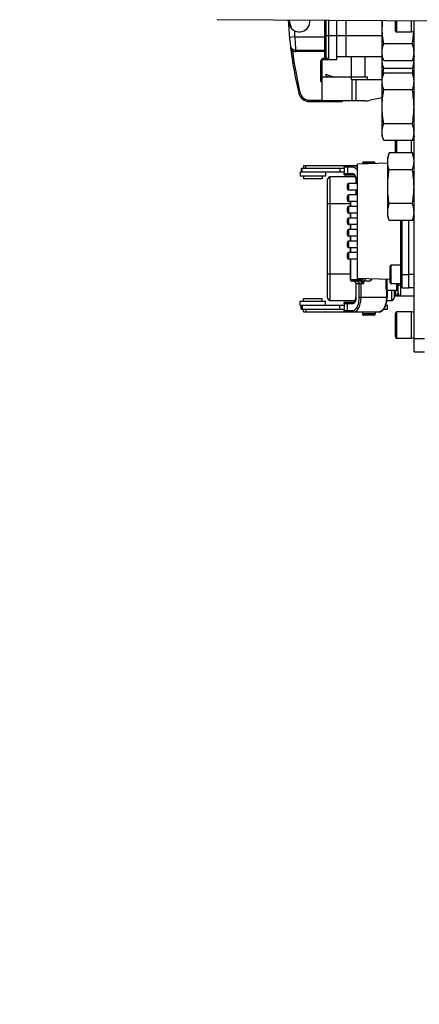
# Model space of a CAD drawing. Header units: millimetres. Extents: x 0 to 11890, y 0 to 8410.
# Tile 81 of 190: x 5208 to 5358, y 1933 to 2303. Entities that reach past the tile are written whole.
import ezdxf

# ---------------------------------------------------------------- set-up
doc = ezdxf.new("R2010")
doc.units = ezdxf.units.MM
doc.header["$LTSCALE"] = 653.95
for name, color, linetype in [('304103000083DXF_CONTINUOUS_LINE', 7, 'CONTINUOUS'), ('304105000299DXF_CONTINUOUS_LINE', 7, 'CONTINUOUS'), ('304106000002DXF_CONTINUOUS_LINE', 7, 'CONTINUOUS'), ('304106000101DXF_CONTINUOUS_LINE', 7, 'CONTINUOUS'), ('304110000233DXF_CONTINUOUS_LINE', 7, 'CONTINUOUS'), ('304110000701DXF_CONTINUOUS_LINE', 7, 'CONTINUOUS'), ('304204000093DXF_CONTINUOUS_LINE', 7, 'CONTINUOUS'), ('501023000069DXF_CONTINUOUS_LINE', 7, 'CONTINUOUS'), ('501023000078DXF_CONTINUOUS_LINE', 7, 'CONTINUOUS'), ('604006000001DXF_CONTINUOUS_LINE', 7, 'CONTINUOUS'), ('604006000006DXF_CONTINUOUS_LINE', 7, 'CONTINUOUS'), ('627001000003DXF_CONTINUOUS_LINE', 7, 'CONTINUOUS'), ('627001000004DXF_CONTINUOUS_LINE', 7, 'CONTINUOUS'), ('R180-1-YUNDODXF_CONTINUOUS_LINE', 7, 'CONTINUOUS')]:
    doc.layers.add(name, color=color, linetype=linetype)

msp = doc.modelspace()

# ---------------------------------------------------------------- linework, layer by layer
at = {"layer": '304103000083DXF_CONTINUOUS_LINE', "color": 7, "linetype": 'Continuous'}
msp.add_line((5282.129, 2302.616), (5436.873, 2301.569), dxfattribs=at)
at = {"layer": '304105000299DXF_CONTINUOUS_LINE', "color": 7, "linetype": 'Continuous'}
for p, q in [((5356.193, 2177.802), (5356.193, 2302.115)), ((5356.193, 2182.802), (5360.193, 2182.802)), ((5356.193, 2177.802), (5360.193, 2177.802))]:
    msp.add_line(p, q, dxfattribs=at)
at = {"layer": '304106000002DXF_CONTINUOUS_LINE', "color": 7, "linetype": 'Continuous'}
for p, q in [((5323.693, 2198.052), (5323.693, 2242.552)), ((5334.105, 2243.552), (5324.693, 2243.552)), ((5348.693, 2200.802), (5348.693, 2198.052)), ((5324.693, 2197.052), (5334.105, 2197.052)), ((5346.004, 2197.052), (5347.693, 2197.052))]:
    msp.add_line(p, q, dxfattribs=at)
at = {"layer": '304106000002DXF_CONTINUOUS_LINE', "color": 9, "linetype": 'Continuous'}
for p, q in [((5324.693, 2197.052), (5324.693, 2243.552)), ((5323.693, 2233.552), (5332.319, 2233.552)), ((5323.693, 2207.052), (5332.319, 2207.052)), ((5347.693, 2200.802), (5347.693, 2197.052))]:
    msp.add_line(p, q, dxfattribs=at)
at = {"layer": '304106000002DXF_CONTINUOUS_LINE', "color": 7, "linetype": 'Continuous'}
for centre, start, end in [((5324.693, 2242.552), 90, 180), ((5324.693, 2198.052), 180, 270), ((5347.693, 2198.052), 270, 360)]:
    msp.add_arc(centre, 1, start, end, dxfattribs=at)
at = {"layer": '304106000101DXF_CONTINUOUS_LINE', "color": 7, "linetype": 'Continuous'}
for p, q in [((5356.193, 2251.802), (5355.829, 2251.802)), ((5354.193, 2201.802), (5354.193, 2227.101)), ((5356.193, 2201.802), (5354.193, 2201.802))]:
    msp.add_line(p, q, dxfattribs=at)
at = {"layer": '304106000101DXF_CONTINUOUS_LINE', "color": 9, "linetype": 'Continuous'}
msp.add_line((5356.193, 2206.802), (5354.193, 2206.802), dxfattribs=at)
at = {"layer": '304110000233DXF_CONTINUOUS_LINE', "color": 7, "linetype": 'Continuous'}
for p, q in [((5346.293, 2248.614), (5334.993, 2248.219)), ((5334.993, 2205.386), (5334.993, 2248.219)), ((5334.993, 2241.043), (5331.693, 2241.043)), ((5331.193, 2239.043), (5331.193, 2240.543)), ((5334.993, 2238.543), (5331.693, 2238.543)), ((5331.193, 2234.713), (5331.193, 2236.213)), ((5334.993, 2236.713), (5331.693, 2236.713)), ((5334.993, 2234.213), (5331.693, 2234.213)), ((5331.193, 2230.383), (5331.193, 2231.883)), ((5334.993, 2232.383), (5331.693, 2232.383)), ((5334.993, 2229.883), (5331.693, 2229.883)), ((5331.193, 2226.052), (5331.193, 2227.552)), ((5334.993, 2228.052), (5331.693, 2228.052)), ((5351.693, 2201.802), (5351.693, 2227.101)), ((5354.193, 2201.802), (5354.193, 2227.101)), ((5331.193, 2221.722), (5331.193, 2223.222)), ((5334.993, 2225.552), (5331.693, 2225.552)), ((5334.993, 2223.722), (5331.693, 2223.722)), ((5331.193, 2217.392), (5331.193, 2218.892)), ((5334.993, 2221.222), (5331.693, 2221.222)), ((5334.993, 2219.392), (5331.693, 2219.392)), ((5334.993, 2216.892), (5331.693, 2216.892)), ((5334.993, 2215.062), (5331.693, 2215.062)), ((5331.193, 2213.062), (5331.193, 2214.562)), ((5334.993, 2212.562), (5331.693, 2212.562)), ((5347.193, 2204.96), (5334.993, 2205.386)), ((5351.693, 2201.802), (5354.193, 2201.802))]:
    msp.add_line(p, q, dxfattribs=at)
at = {"layer": '304110000233DXF_CONTINUOUS_LINE', "color": 9, "linetype": 'Continuous'}
for p, q in [((5331.693, 2238.543), (5331.693, 2241.043)), ((5331.693, 2234.213), (5331.693, 2236.713)), ((5331.693, 2229.883), (5331.693, 2232.383)), ((5331.693, 2225.552), (5331.693, 2228.052)), ((5351.21, 2210.235), (5351.21, 2227.101)), ((5331.693, 2221.222), (5331.693, 2223.722)), ((5331.693, 2216.892), (5331.693, 2219.392)), ((5331.693, 2212.562), (5331.693, 2215.062)), ((5351.693, 2206.802), (5354.193, 2206.802))]:
    msp.add_line(p, q, dxfattribs=at)
at = {"layer": '304110000233DXF_CONTINUOUS_LINE', "color": 7, "linetype": 'Continuous'}
for centre, start, end in [((5331.693, 2240.543), 90, 180.0001), ((5331.693, 2239.043), 179.9999, 270), ((5331.693, 2236.213), 90, 180.0001), ((5331.693, 2234.713), 179.9999, 270), ((5331.693, 2231.883), 90, 180.0001), ((5331.693, 2230.383), 179.9999, 270), ((5331.693, 2227.552), 90, 180.0001), ((5331.693, 2226.052), 179.9999, 270), ((5331.693, 2223.222), 90, 180.0001), ((5331.693, 2221.722), 179.9999, 270), ((5331.693, 2218.892), 90, 180.0001), ((5331.693, 2217.392), 179.9999, 270), ((5331.693, 2214.562), 90, 180.0001), ((5331.693, 2213.062), 179.9999, 270)]:
    msp.add_arc(centre, 0.5, start, end, dxfattribs=at)
at = {"layer": '304110000701DXF_CONTINUOUS_LINE', "color": 7, "linetype": 'Continuous'}
for p, q in [((5308.852, 2302.435), (5309.398, 2300.396)), ((5323.193, 2288.552), (5323.193, 2302.338)), ((5327.193, 2287.552), (5327.193, 2302.311)), ((5330.693, 2288.552), (5330.693, 2302.287)), ((5330.713, 2288.552), (5330.713, 2302.287)), ((5311.697, 2291.052), (5322.693, 2291.052)), ((5321.693, 2272.052), (5321.693, 2287.052)), ((5322.193, 2287.552), (5327.193, 2287.552)), ((5330.693, 2288.552), (5327.193, 2288.552)), ((5344.193, 2288.552), (5330.713, 2288.552)), ((5332.693, 2280.052), (5332.693, 2288.552)), ((5337.693, 2288.552), (5337.693, 2281.052)), ((5323.193, 2281.276), (5323.193, 2282.037)), ((5321.693, 2281.052), (5338.755, 2281.052)), ((5332.693, 2280.052), (5344.193, 2280.052)), ((5338.755, 2280.052), (5338.755, 2281.052)), ((5316.806, 2271.802), (5329.145, 2271.802)), ((5337.669, 2272.052), (5321.693, 2272.052)), ((5329.236, 2272.052), (5329.145, 2271.802)), ((5344.193, 2273.19), (5339.695, 2272.26))]:
    msp.add_line(p, q, dxfattribs=at)
at = {"layer": '304110000701DXF_CONTINUOUS_LINE', "color": 9, "linetype": 'Continuous'}
for p, q in [((5309.163, 2302.433), (5309.962, 2299.45)), ((5322.693, 2288.552), (5322.693, 2302.342)), ((5324.193, 2287.552), (5324.193, 2302.331)), ((5323.193, 2296.552), (5330.693, 2296.552)), ((5330.713, 2296.552), (5344.193, 2296.552)), ((5311.377, 2296.052), (5309.386, 2295.861)), ((5311.377, 2296.052), (5323.193, 2296.052)), ((5311.377, 2296.052), (5311.38, 2296.004)), ((5311.508, 2293.882), (5311.534, 2293.473)), ((5310.453, 2290.884), (5309.957, 2290.819)), ((5311.697, 2291.052), (5311.697, 2290.552)), ((5323.193, 2290.552), (5311.697, 2290.552)), ((5321.193, 2279.302), (5321.193, 2287.052)), ((5321.193, 2287.052), (5321.693, 2287.052)), ((5322.193, 2288.052), (5322.193, 2287.552)), ((5322.193, 2288.052), (5322.779, 2288.052)), ((5323.193, 2288.552), (5322.693, 2288.552)), ((5322.779, 2288.052), (5322.779, 2287.552)), ((5321.693, 2279.302), (5321.193, 2279.302)), ((5332.928, 2272.052), (5332.928, 2280.052)), ((5334.449, 2272.052), (5334.449, 2280.052)), ((5313.405, 2274.979), (5312.919, 2274.862)), ((5316.806, 2272.302), (5316.806, 2271.802)), ((5316.806, 2272.302), (5321.693, 2272.302))]:
    msp.add_line(p, q, dxfattribs=at)
at = {"layer": '304110000701DXF_CONTINUOUS_LINE', "color": 7, "linetype": 'Continuous'}
for centre, radius, start, end in [((5459.418, 2310.302), 150.725, 182.99376, 193.59951), ((5313.083, 2301.952), 4, 202.90514, 6.11759), ((5311.697, 2293.052), 2, 186.66049, 270), ((5322.693, 2290.552), 0.5, 0, 90), ((5322.193, 2287.052), 0.5, 90, 180), ((5324.193, 2288.552), 1, 180, 270), ((5359.293, 2380.636), 105, 249.89086, 251.70023), ((5359.293, 2379.875), 105, 249.89086, 250.26581), ((5316.806, 2275.802), 4, 193.59951, 270), ((5337.669, 2282.052), 10, 270, 281.68937)]:
    msp.add_arc(centre, radius, start, end, dxfattribs=at)
at = {"layer": '304110000701DXF_CONTINUOUS_LINE', "color": 9, "linetype": 'Continuous'}
for centre, radius, start, end in [((5459.418, 2310.302), 148.725, 184.5709, 185.4982), ((5720.372, 2319.673), 409.677, 183.31203, 183.60943), ((5311.697, 2293.052), 2.5, 240.17488, 270), ((5459.418, 2310.302), 150.225, 187.42713, 193.59951), ((5322.193, 2287.052), 1, 90, 180), ((5324.193, 2288.552), 1.5, 180, 199.47122), ((5316.806, 2275.802), 3.5, 193.59951, 270)]:
    msp.add_arc(centre, radius, start, end, dxfattribs=at)
for points in [[(5309.71, 2292.82), (5309.79, 2292.134), (5310.141, 2291.501), (5310.453, 2290.884)], [(5322.779, 2288.052), (5323.26, 2287.916), (5323.693, 2287.55), (5324.193, 2287.552)]]:
    msp.add_open_spline(points, degree=3, dxfattribs=at)
msp.add_open_spline([(5311.534, 2293.473), (5311.556, 2293.138), (5311.599, 2292.548), (5311.634, 2291.793), (5311.695, 2291.326), (5311.68, 2291.105), (5311.697, 2291.052)], degree=3, knots=[0, 0, 0, 0, 0.4147624, 0.7324372, 0.931968, 1, 1, 1, 1], dxfattribs=at)
at = {"layer": '304110000701DXF_CONTINUOUS_LINE', "color": 7, "linetype": 'Continuous'}
msp.add_open_spline([(5321.69, 2278.899), (5321.5, 2278.997), (5321.344, 2279.152), (5321.193, 2279.302)], degree=3, dxfattribs=at)
at = {"layer": '304204000093DXF_CONTINUOUS_LINE', "color": 7, "linetype": 'Continuous'}
for p, q in [((5336.793, 2248.602), (5336.793, 2248.282)), ((5337.293, 2249.102), (5341.093, 2249.102)), ((5341.593, 2248.602), (5341.593, 2248.45)), ((5313.39, 2245.302), (5313.39, 2243.802)), ((5329.931, 2245.302), (5313.39, 2245.302)), ((5313.74, 2246.802), (5313.74, 2245.302)), ((5313.741, 2246.802), (5329.931, 2246.802)), ((5314.64, 2247.802), (5314.64, 2246.802)), ((5314.641, 2247.802), (5334.993, 2247.802)), ((5322.89, 2245.302), (5322.89, 2243.802)), ((5329.931, 2247.302), (5329.931, 2244.802)), ((5322.89, 2243.802), (5313.39, 2243.802)), ((5314.64, 2243.802), (5314.64, 2242.802)), ((5321.64, 2242.802), (5314.64, 2242.802)), ((5321.64, 2243.802), (5321.64, 2242.802)), ((5329.991, 2244.302), (5333.555, 2244.302)), ((5334.305, 2242.302), (5334.305, 2241.043)), ((5334.305, 2238.543), (5334.305, 2237.302)), ((5332.319, 2232.383), (5332.319, 2234.213)), ((5332.319, 2228.052), (5332.319, 2229.883)), ((5332.319, 2223.722), (5332.319, 2225.552)), ((5332.319, 2219.392), (5332.319, 2221.222)), ((5332.319, 2215.062), (5332.319, 2216.892)), ((5332.319, 2204.802), (5332.319, 2212.562)), ((5339.211, 2204.302), (5332.819, 2204.302)), ((5334.305, 2203.302), (5334.305, 2198.302)), ((5346.082, 2200.802), (5346.082, 2198.302)), ((5350.193, 2199.802), (5350.193, 2203.302)), ((5313.39, 2195.302), (5313.39, 2196.802)), ((5313.39, 2196.802), (5322.89, 2196.802)), ((5314.64, 2196.802), (5314.64, 2197.802)), ((5314.641, 2197.802), (5321.64, 2197.802)), ((5321.64, 2196.802), (5321.64, 2197.802)), ((5322.89, 2195.302), (5322.89, 2196.802)), ((5348.693, 2198.802), (5356.193, 2198.802)), ((5313.391, 2195.302), (5329.931, 2195.302)), ((5313.74, 2193.802), (5313.74, 2195.302)), ((5313.741, 2193.802), (5329.931, 2193.802)), ((5314.64, 2192.802), (5314.64, 2193.802)), ((5314.641, 2192.802), (5343.692, 2192.802)), ((5329.931, 2195.802), (5329.931, 2193.302)), ((5333.555, 2196.302), (5329.991, 2196.302)), ((5336.793, 2192.802), (5336.793, 2192.002)), ((5341.593, 2192.802), (5341.593, 2192.002)), ((5343.693, 2192.802), (5343.693, 2192.919)), ((5344.808, 2193.802), (5346.218, 2193.802)), ((5345.591, 2195.302), (5346.218, 2195.302)), ((5346.219, 2193.802), (5346.219, 2195.302)), ((5341.093, 2191.502), (5337.293, 2191.502))]:
    msp.add_line(p, q, dxfattribs=at)
at = {"layer": '304204000093DXF_CONTINUOUS_LINE', "color": 9, "linetype": 'Continuous'}
for p, q in [((5336.793, 2248.602), (5341.593, 2248.602)), ((5314.135, 2245.302), (5314.135, 2246.802)), ((5315.462, 2246.802), (5315.462, 2247.802)), ((5328.353, 2246.802), (5328.353, 2245.302)), ((5329.931, 2247.302), (5333.122, 2247.302)), ((5329.931, 2244.802), (5333.122, 2244.802)), ((5331.158, 2247.302), (5331.158, 2244.802)), ((5334.372, 2242.302), (5334.305, 2242.302)), ((5334.372, 2242.302), (5334.372, 2241.043)), ((5334.305, 2237.302), (5334.993, 2237.302)), ((5334.372, 2238.543), (5334.372, 2237.302)), ((5332.459, 2232.383), (5332.459, 2234.213)), ((5332.459, 2228.052), (5332.459, 2229.883)), ((5332.459, 2223.722), (5332.459, 2225.552)), ((5332.459, 2219.392), (5332.459, 2221.222)), ((5332.459, 2215.062), (5332.459, 2216.892)), ((5332.459, 2204.802), (5332.459, 2212.562)), ((5336.492, 2204.802), (5332.319, 2204.802)), ((5337.2, 2204.302), (5337.2, 2203.302)), ((5345.832, 2205.007), (5345.832, 2198.302)), ((5337.2, 2203.302), (5334.305, 2203.302)), ((5334.372, 2203.302), (5334.372, 2198.302)), ((5335.622, 2198.302), (5335.622, 2203.302)), ((5336.305, 2198.302), (5336.305, 2203.302)), ((5349.193, 2200.802), (5349.193, 2198.802)), ((5350.193, 2202.802), (5351.693, 2202.802)), ((5351.193, 2198.802), (5351.193, 2203.302)), ((5334.372, 2198.302), (5334.305, 2198.302)), ((5335.622, 2198.302), (5346.082, 2198.302)), ((5314.135, 2195.302), (5314.135, 2193.802)), ((5315.462, 2193.802), (5315.462, 2192.802)), ((5328.353, 2193.802), (5328.353, 2195.302)), ((5333.122, 2195.802), (5329.931, 2195.802)), ((5329.931, 2193.302), (5333.122, 2193.302)), ((5331.158, 2193.302), (5331.158, 2195.802)), ((5343.688, 2192.919), (5343.688, 2192.802)), ((5341.593, 2192.002), (5336.793, 2192.002))]:
    msp.add_line(p, q, dxfattribs=at)
at = {"layer": '304204000093DXF_CONTINUOUS_LINE', "color": 7, "linetype": 'Continuous'}
for centre, radius, start, end in [((5337.293, 2248.602), 0.5, 89.99981, 180), ((5341.093, 2248.602), 0.5, 0, 90.00019), ((5333.085, 2237.302), 1.221, 345.62598, 0.01492), ((5332.819, 2204.802), 0.5, 180, 270), ((5351.193, 2199.802), 1, 180, 270), ((5337.293, 2192.002), 0.5, 180, 270.0002), ((5341.093, 2192.002), 0.5, 269.9998, 360)]:
    msp.add_arc(centre, radius, start, end, dxfattribs=at)
at = {"layer": '304204000093DXF_CONTINUOUS_LINE', "color": 9, "linetype": 'Continuous'}
for centre, radius, start, end in [((5332.67, 2243.535), 1.425, 39.68332, 42.77808), ((5333.225, 2237.302), 1.147, 344.3774, 0.00212), ((5338.903, 2204.904), 2.236, 195.59483, 197.03582), ((5332.67, 2197.07), 1.425, 317.22211, 320.31692)]:
    msp.add_arc(centre, radius, start, end, dxfattribs=at)
at = {"layer": '304204000093DXF_CONTINUOUS_LINE', "color": 7, "linetype": 'Continuous'}
for points, knots in [([(5329.931, 2247.302), (5329.931, 2247.427), (5329.961, 2247.541), (5329.947, 2247.802), (5329.991, 2247.802)], [0, 0, 0, 0, 0.7356666, 1, 1, 1, 1]), ([(5329.991, 2244.302), (5329.947, 2244.302), (5329.961, 2244.564), (5329.931, 2244.678), (5329.931, 2244.802)], [0, 0, 0, 0, 0.2643486, 1, 1, 1, 1]), ([(5333.555, 2244.302), (5333.616, 2244.302), (5333.816, 2244.165), (5334.199, 2243.532), (5334.305, 2242.822), (5334.305, 2242.302)], [0, 0, 0, 0, 0.0816124, 0.2987247, 1, 1, 1, 1]), ([(5333.506, 2204.302), (5333.709, 2204.302), (5334.167, 2204.045), (5334.305, 2203.56), (5334.305, 2203.302)], [0, 0, 0, 0, 0.4404722, 1, 1, 1, 1]), ([(5339.211, 2204.302), (5339.593, 2204.302), (5340.114, 2204.62), (5340.41, 2205.048), (5340.483, 2205.17)], [0, 0, 0, 0, 0.7283111, 1, 1, 1, 1]), ([(5333.555, 2196.302), (5333.616, 2196.302), (5333.816, 2196.44), (5334.199, 2197.073), (5334.305, 2197.783), (5334.305, 2198.302)], [0, 0, 0, 0, 0.0816124, 0.2987247, 1, 1, 1, 1]), ([(5343.082, 2192.802), (5343.524, 2192.802), (5344.484, 2193.218), (5345.394, 2194.555), (5345.957, 2196.302), (5346.082, 2197.614), (5346.082, 2198.302)], [0, 0, 0, 0, 0.1955099, 0.4230215, 0.6962473, 1, 1, 1, 1]), ([(5329.931, 2195.802), (5329.931, 2195.927), (5329.961, 2196.041), (5329.947, 2196.302), (5329.991, 2196.302)], [0, 0, 0, 0, 0.7356514, 1, 1, 1, 1]), ([(5329.991, 2192.802), (5329.947, 2192.802), (5329.961, 2193.064), (5329.931, 2193.178), (5329.931, 2193.302)], [0, 0, 0, 0, 0.2643334, 1, 1, 1, 1])]:
    msp.add_open_spline(points, degree=3, knots=knots, dxfattribs=at)
at = {"layer": '304204000093DXF_CONTINUOUS_LINE', "color": 9, "linetype": 'Continuous'}
for points in [[(5331.591, 2247.802), (5331.37, 2247.802), (5331.158, 2247.523), (5331.158, 2247.302)], [(5331.158, 2244.802), (5331.158, 2244.582), (5331.37, 2244.302), (5331.591, 2244.302)], [(5333.555, 2247.802), (5333.335, 2247.802), (5333.122, 2247.523), (5333.122, 2247.302)], [(5333.122, 2244.802), (5333.122, 2244.582), (5333.335, 2244.302), (5333.555, 2244.302)], [(5334.33, 2236.993), (5334.302, 2236.895), (5334.26, 2236.799), (5334.205, 2236.712)], [(5332.739, 2204.341), (5332.576, 2204.416), (5332.459, 2204.623), (5332.459, 2204.802)], [(5336.443, 2203.991), (5336.342, 2203.779), (5336.305, 2203.536), (5336.305, 2203.302)], [(5336.443, 2203.991), (5336.539, 2204.036), (5336.664, 2204.096), (5336.686, 2204.2)], [(5337.2, 2203.302), (5337.026, 2203.603), (5336.867, 2203.917), (5336.765, 2204.249)], [(5335.412, 2196.296), (5335.556, 2196.953), (5335.622, 2197.63), (5335.622, 2198.302)], [(5336.115, 2196.291), (5336.245, 2196.952), (5336.305, 2197.629), (5336.305, 2198.302)], [(5331.158, 2195.802), (5331.158, 2196.023), (5331.37, 2196.302), (5331.591, 2196.302)], [(5331.158, 2193.302), (5331.158, 2193.082), (5331.37, 2192.802), (5331.591, 2192.802)], [(5333.122, 2195.802), (5333.122, 2196.023), (5333.335, 2196.302), (5333.555, 2196.302)], [(5333.122, 2193.302), (5333.122, 2193.082), (5333.335, 2192.802), (5333.555, 2192.802)]]:
    msp.add_open_spline(points, degree=3, dxfattribs=at)
for points, knots in [([(5333.122, 2247.302), (5333.302, 2247.302), (5334.183, 2247.095), (5334.721, 2246.238), (5335.001, 2245.602)], [0, 0, 0, 0, 0.2054575, 1, 1, 1, 1]), ([(5333.122, 2244.802), (5333.284, 2244.802), (5333.51, 2244.704), (5333.673, 2244.549), (5333.716, 2244.502)], [0, 0, 0, 0, 0.7171182, 1, 1, 1, 1]), ([(5333.555, 2247.802), (5333.683, 2247.802), (5334.252, 2247.722), (5334.726, 2247.321), (5335.002, 2246.98)], [0, 0, 0, 0, 0.2254915, 1, 1, 1, 1]), ([(5333.767, 2244.444), (5333.783, 2244.425), (5333.816, 2244.384), (5333.846, 2244.341), (5333.861, 2244.319)], [0, 0, 0, 0, 0.4918536, 1, 1, 1, 1]), ([(5333.861, 2244.319), (5333.946, 2244.195), (5334.269, 2243.57), (5334.372, 2242.851), (5334.372, 2242.302)], [0, 0, 0, 0, 0.2157803, 1, 1, 1, 1]), ([(5332.913, 2204.302), (5332.883, 2204.302), (5332.824, 2204.309), (5332.767, 2204.329), (5332.739, 2204.341)], [0, 0, 0, 0, 0.4940686, 1, 1, 1, 1]), ([(5333.506, 2204.302), (5333.733, 2204.302), (5334.218, 2204.054), (5334.372, 2203.553), (5334.372, 2203.302)], [0, 0, 0, 0, 0.4746843, 1, 1, 1, 1]), ([(5334.756, 2204.302), (5334.983, 2204.302), (5335.468, 2204.054), (5335.622, 2203.553), (5335.622, 2203.302)], [0, 0, 0, 0, 0.4746843, 1, 1, 1, 1]), ([(5336.443, 2203.991), (5336.359, 2204.034), (5336.23, 2204.106), (5336.24, 2204.287), (5336.312, 2204.3), (5336.344, 2204.302)], [0, 0, 0, 0, 0.6143091, 0.7936559, 1, 1, 1, 1]), ([(5337.2, 2203.302), (5337.124, 2203.36), (5336.858, 2203.573), (5336.599, 2203.801), (5336.443, 2203.991)], [0, 0, 0, 0, 0.2781844, 1, 1, 1, 1]), ([(5337.252, 2205.3), (5337.199, 2205.224), (5337.01, 2204.985), (5336.708, 2204.802), (5336.492, 2204.802)], [0, 0, 0, 0, 0.3007972, 1, 1, 1, 1]), ([(5336.945, 2204.302), (5336.828, 2204.302), (5336.578, 2204.421), (5336.492, 2204.677), (5336.492, 2204.802)], [0, 0, 0, 0, 0.4826444, 1, 1, 1, 1]), ([(5336.686, 2204.2), (5336.688, 2204.213), (5336.689, 2204.24), (5336.681, 2204.266), (5336.674, 2204.278)], [0, 0, 0, 0, 0.4763506, 1, 1, 1, 1]), ([(5338.041, 2205.257), (5337.971, 2205.116), (5337.735, 2204.693), (5337.283, 2204.302), (5336.945, 2204.302)], [0, 0, 0, 0, 0.318943, 1, 1, 1, 1]), ([(5339.211, 2204.302), (5339.307, 2204.302), (5339.781, 2204.407), (5340.09, 2204.845), (5340.265, 2205.176)], [0, 0, 0, 0, 0.2044776, 1, 1, 1, 1]), ([(5334.372, 2198.302), (5334.372, 2198.108), (5334.331, 2197.414), (5334.145, 2196.702), (5333.861, 2196.286)], [0, 0, 0, 0, 0.2778892, 1, 1, 1, 1]), ([(5345.832, 2198.302), (5345.832, 2197.597), (5345.689, 2196.245), (5345.117, 2194.224), (5343.923, 2192.802), (5343.082, 2192.802)], [0, 0, 0, 0, 0.32434, 0.6128006, 1, 1, 1, 1]), ([(5349.193, 2198.802), (5349.305, 2198.802), (5349.791, 2198.918), (5350.193, 2199.421), (5350.193, 2199.802)], [0, 0, 0, 0, 0.2266848, 1, 1, 1, 1]), ([(5333.122, 2193.302), (5333.37, 2193.302), (5334.089, 2193.541), (5334.936, 2194.655), (5335.28, 2195.693), (5335.412, 2196.296)], [0, 0, 0, 0, 0.1857167, 0.5371778, 1, 1, 1, 1]), ([(5333.716, 2196.103), (5333.673, 2196.056), (5333.51, 2195.901), (5333.284, 2195.802), (5333.122, 2195.802)], [0, 0, 0, 0, 0.2828821, 1, 1, 1, 1]), ([(5333.555, 2192.802), (5333.837, 2192.802), (5334.661, 2193.087), (5335.606, 2194.391), (5335.978, 2195.593), (5336.115, 2196.291)], [0, 0, 0, 0, 0.1839827, 0.5357583, 1, 1, 1, 1]), ([(5333.861, 2196.286), (5333.846, 2196.264), (5333.816, 2196.221), (5333.783, 2196.18), (5333.767, 2196.16)], [0, 0, 0, 0, 0.5081462, 1, 1, 1, 1])]:
    msp.add_open_spline(points, degree=3, knots=knots, dxfattribs=at)
at = {"layer": '304204000093DXF_CONTINUOUS_LINE', "color": 7, "linetype": 'Continuous'}
msp.add_open_spline([(5334.149, 2236.711), (5334.202, 2236.8), (5334.241, 2236.899), (5334.267, 2236.999)], degree=3, dxfattribs=at)
at = {"layer": '501023000069DXF_CONTINUOUS_LINE', "color": 7, "linetype": 'Continuous'}
for p, q in [((5347.193, 2203.702), (5347.193, 2209.902)), ((5351.193, 2210.302), (5347.593, 2210.302)), ((5351.193, 2203.302), (5351.193, 2210.302)), ((5345.693, 2201.202), (5345.693, 2205.012)), ((5349.693, 2200.802), (5346.093, 2200.802)), ((5351.193, 2203.302), (5347.593, 2203.302)), ((5349.693, 2200.802), (5349.693, 2203.302))]:
    msp.add_line(p, q, dxfattribs=at)
at = {"layer": '501023000069DXF_CONTINUOUS_LINE', "color": 9, "linetype": 'Continuous'}
for p, q in [((5347.593, 2203.302), (5347.593, 2210.302)), ((5346.093, 2200.802), (5346.093, 2204.998))]:
    msp.add_line(p, q, dxfattribs=at)
at = {"layer": '501023000069DXF_CONTINUOUS_LINE', "color": 7, "linetype": 'Continuous'}
for centre, start, end in [((5347.593, 2209.902), 90, 180), ((5347.593, 2203.702), 180, 270)]:
    msp.add_arc(centre, 0.4, start, end, dxfattribs=at)
at = {"layer": '501023000078DXF_CONTINUOUS_LINE', "color": 7, "linetype": 'Continuous'}
for p, q in [((5349.193, 2298.402), (5349.193, 2302.162)), ((5355.193, 2297.802), (5355.193, 2302.122)), ((5355.193, 2297.802), (5349.793, 2297.802)), ((5349.193, 2252.504), (5349.193, 2257.101)), ((5355.193, 2252.504), (5355.193, 2257.101)), ((5355.193, 2192.802), (5349.793, 2192.802)), ((5355.193, 2182.802), (5355.193, 2192.802)), ((5349.193, 2183.402), (5349.193, 2192.202)), ((5355.193, 2182.802), (5349.793, 2182.802))]:
    msp.add_line(p, q, dxfattribs=at)
at = {"layer": '501023000078DXF_CONTINUOUS_LINE', "color": 9, "linetype": 'Continuous'}
for p, q in [((5349.793, 2297.802), (5349.793, 2302.158)), ((5349.793, 2252.504), (5349.793, 2257.101)), ((5349.793, 2182.802), (5349.793, 2192.802))]:
    msp.add_line(p, q, dxfattribs=at)
at = {"layer": '501023000078DXF_CONTINUOUS_LINE', "color": 7, "linetype": 'Continuous'}
for centre, start, end in [((5349.793, 2298.402), 180, 270), ((5349.793, 2192.202), 90, 180), ((5349.793, 2183.402), 180, 270)]:
    msp.add_arc(centre, 0.6, start, end, dxfattribs=at)
at = {"layer": '604006000001DXF_CONTINUOUS_LINE', "color": 7, "linetype": 'Continuous'}
for p, q in [((5351.243, 2210.302), (5351.193, 2210.199)), ((5351.243, 2203.302), (5351.243, 2210.302)), ((5351.693, 2210.084), (5351.243, 2210.302)), ((5349.743, 2200.802), (5349.693, 2200.906)), ((5349.743, 2200.802), (5349.743, 2203.302)), ((5350.193, 2201.021), (5349.743, 2200.802)), ((5351.243, 2203.302), (5351.193, 2203.406)), ((5351.693, 2203.521), (5351.243, 2203.302))]:
    msp.add_line(p, q, dxfattribs=at)
at = {"layer": '604006000006DXF_CONTINUOUS_LINE', "color": 7, "linetype": 'Continuous'}
for p, q in [((5355.232, 2297.802), (5355.232, 2302.121)), ((5355.232, 2297.802), (5355.193, 2297.938)), ((5356.193, 2298.079), (5355.232, 2297.802)), ((5355.232, 2252.504), (5355.232, 2257.101)), ((5355.232, 2192.802), (5355.193, 2192.667)), ((5355.232, 2182.802), (5355.232, 2192.802)), ((5356.193, 2192.525), (5355.232, 2192.802)), ((5355.232, 2182.802), (5355.193, 2182.938)), ((5356.193, 2183.079), (5355.232, 2182.802))]:
    msp.add_line(p, q, dxfattribs=at)
at = {"layer": '627001000003DXF_CONTINUOUS_LINE', "color": 7, "linetype": 'Continuous'}
for p, q in [((5346.912, 2252.504), (5346.293, 2250.802)), ((5355.573, 2252.504), (5346.912, 2252.504)), ((5356.193, 2250.802), (5355.573, 2252.504)), ((5346.293, 2228.802), (5346.293, 2250.802)), ((5355.573, 2246.153), (5346.912, 2246.153)), ((5355.573, 2233.452), (5346.912, 2233.452)), ((5346.912, 2227.101), (5346.293, 2228.802)), ((5355.573, 2227.101), (5346.912, 2227.101)), ((5356.193, 2228.802), (5355.573, 2227.101))]:
    msp.add_line(p, q, dxfattribs=at)
for centre, radius, start, end in [((5348.103, 2249.286), 8.092, 4.77181, 9.26064), ((5342.892, 2250.771), 13.496, 339.9931, 341.07499), ((5342.892, 2228.834), 13.496, 18.92501, 20.0069), ((5348.102, 2230.319), 8.092, 350.73732, 355.2269)]:
    msp.add_arc(centre, radius, start, end, dxfattribs=at)
for points, knots in [([(5346.293, 2249.329), (5346.293, 2249.595), (5346.35, 2250.678), (5346.633, 2251.738), (5346.912, 2252.504)], [0, 0, 0, 0, 0.2463224, 1, 1, 1, 1]), ([(5356.089, 2250.588), (5356.063, 2250.749), (5355.938, 2251.4), (5355.744, 2252.036), (5355.573, 2252.504)], [0, 0, 0, 0, 0.2467523, 1, 1, 1, 1]), ([(5346.912, 2246.153), (5346.818, 2246.413), (5346.477, 2247.439), (5346.293, 2248.524), (5346.293, 2249.329)], [0, 0, 0, 0, 0.2556986, 1, 1, 1, 1]), ([(5355.658, 2246.394), (5355.741, 2246.634), (5356.037, 2247.585), (5356.193, 2248.586), (5356.193, 2249.329)], [0, 0, 0, 0, 0.2550833, 1, 1, 1, 1]), ([(5346.293, 2230.276), (5346.293, 2230.543), (5346.35, 2231.625), (5346.633, 2232.685), (5346.912, 2233.452)], [0, 0, 0, 0, 0.2463224, 1, 1, 1, 1]), ([(5346.912, 2227.101), (5346.818, 2227.36), (5346.477, 2228.386), (5346.293, 2229.471), (5346.293, 2230.276)], [0, 0, 0, 0, 0.2556986, 1, 1, 1, 1]), ([(5356.193, 2230.276), (5356.193, 2230.522), (5356.144, 2231.52), (5355.902, 2232.501), (5355.658, 2233.211)], [0, 0, 0, 0, 0.2467746, 1, 1, 1, 1]), ([(5355.573, 2227.101), (5355.631, 2227.258), (5355.846, 2227.884), (5356.01, 2228.529), (5356.089, 2229.016)], [0, 0, 0, 0, 0.2536928, 1, 1, 1, 1])]:
    msp.add_open_spline(points, degree=3, knots=knots, dxfattribs=at)
for points in [[(5346.293, 2239.802), (5346.293, 2241.929), (5346.531, 2244.061), (5346.912, 2246.153)], [(5356.193, 2239.802), (5356.193, 2241.929), (5355.954, 2244.061), (5355.573, 2246.153)], [(5346.912, 2233.452), (5346.531, 2235.544), (5346.293, 2237.675), (5346.293, 2239.802)], [(5355.573, 2233.452), (5355.954, 2235.544), (5356.193, 2237.675), (5356.193, 2239.802)]]:
    msp.add_open_spline(points, degree=3, dxfattribs=at)
at = {"layer": '627001000004DXF_CONTINUOUS_LINE', "color": 7, "linetype": 'Continuous'}
for p, q in [((5344.193, 2288.802), (5344.193, 2302.196)), ((5355.573, 2293.452), (5344.812, 2293.452)), ((5344.193, 2280.802), (5344.193, 2288.802)), ((5344.812, 2287.101), (5344.193, 2288.802)), ((5355.573, 2287.101), (5344.812, 2287.101)), ((5356.193, 2288.802), (5355.573, 2287.101)), ((5344.812, 2282.504), (5344.193, 2280.802)), ((5355.573, 2284.153), (5344.812, 2284.153)), ((5355.573, 2282.504), (5344.812, 2282.504)), ((5356.193, 2280.802), (5355.573, 2282.504)), ((5344.193, 2258.802), (5344.193, 2280.802)), ((5355.573, 2276.153), (5344.812, 2276.153)), ((5355.573, 2263.452), (5344.812, 2263.452)), ((5344.812, 2257.101), (5344.193, 2258.802)), ((5355.573, 2257.101), (5344.812, 2257.101)), ((5356.193, 2258.802), (5355.573, 2257.101))]:
    msp.add_line(p, q, dxfattribs=at)
for centre, radius, start, end in [((5375.231, 2299.786), 31.038, 175.54761, 179.96997), ((5348.102, 2290.319), 8.092, 350.73733, 355.22691), ((5348.133, 2287.289), 8.062, 4.7663, 8.89335), ((5348.103, 2279.286), 8.092, 4.77182, 9.26065), ((5348.102, 2260.319), 8.092, 350.73733, 355.22691)]:
    msp.add_arc(centre, radius, start, end, dxfattribs=at)
for points in [[(5344.812, 2293.452), (5344.431, 2295.544), (5344.193, 2297.675), (5344.193, 2299.802)], [(5355.573, 2293.452), (5355.851, 2294.975), (5356.055, 2296.517), (5356.143, 2298.063)], [(5344.193, 2287.329), (5344.193, 2287.732), (5344.226, 2288.137), (5344.288, 2288.536)], [(5344.399, 2281.378), (5344.503, 2282.307), (5344.645, 2283.233), (5344.812, 2284.153)], [(5355.987, 2281.378), (5355.882, 2282.307), (5355.741, 2283.233), (5355.573, 2284.153)], [(5344.193, 2269.802), (5344.193, 2271.929), (5344.431, 2274.061), (5344.812, 2276.153)], [(5356.193, 2269.802), (5356.193, 2271.929), (5355.954, 2274.061), (5355.573, 2276.153)], [(5344.812, 2263.452), (5344.431, 2265.544), (5344.193, 2267.675), (5344.193, 2269.802)], [(5355.573, 2263.452), (5355.954, 2265.544), (5356.193, 2267.675), (5356.193, 2269.802)]]:
    msp.add_open_spline(points, degree=3, dxfattribs=at)
for points, knots in [([(5344.193, 2290.276), (5344.193, 2290.543), (5344.25, 2291.625), (5344.533, 2292.685), (5344.812, 2293.452)], [0, 0, 0, 0, 0.2463224, 1, 1, 1, 1]), ([(5356.193, 2290.276), (5356.193, 2290.543), (5356.135, 2291.625), (5355.852, 2292.685), (5355.573, 2293.452)], [0, 0, 0, 0, 0.2463224, 1, 1, 1, 1]), ([(5344.812, 2287.101), (5344.718, 2287.36), (5344.377, 2288.386), (5344.193, 2289.471), (5344.193, 2290.276)], [0, 0, 0, 0, 0.2556986, 1, 1, 1, 1]), ([(5355.573, 2287.101), (5355.631, 2287.258), (5355.846, 2287.884), (5356.01, 2288.529), (5356.089, 2289.016)], [0, 0, 0, 0, 0.2536928, 1, 1, 1, 1]), ([(5344.812, 2284.153), (5344.718, 2284.413), (5344.377, 2285.439), (5344.193, 2286.524), (5344.193, 2287.329)], [0, 0, 0, 0, 0.2556986, 1, 1, 1, 1]), ([(5355.573, 2284.153), (5355.668, 2284.413), (5356.008, 2285.439), (5356.193, 2286.524), (5356.193, 2287.329)], [0, 0, 0, 0, 0.2556986, 1, 1, 1, 1]), ([(5344.193, 2279.329), (5344.193, 2279.595), (5344.25, 2280.678), (5344.533, 2281.738), (5344.812, 2282.504)], [0, 0, 0, 0, 0.2463224, 1, 1, 1, 1]), ([(5356.089, 2280.588), (5356.063, 2280.749), (5355.938, 2281.4), (5355.744, 2282.036), (5355.573, 2282.504)], [0, 0, 0, 0, 0.2467523, 1, 1, 1, 1]), ([(5344.812, 2276.153), (5344.718, 2276.413), (5344.377, 2277.439), (5344.193, 2278.524), (5344.193, 2279.329)], [0, 0, 0, 0, 0.2556986, 1, 1, 1, 1]), ([(5355.573, 2276.153), (5355.668, 2276.413), (5356.008, 2277.439), (5356.193, 2278.524), (5356.193, 2279.329)], [0, 0, 0, 0, 0.2556986, 1, 1, 1, 1]), ([(5344.193, 2260.276), (5344.193, 2260.543), (5344.25, 2261.625), (5344.533, 2262.685), (5344.812, 2263.452)], [0, 0, 0, 0, 0.2463224, 1, 1, 1, 1]), ([(5356.193, 2260.276), (5356.193, 2260.543), (5356.135, 2261.625), (5355.852, 2262.685), (5355.573, 2263.452)], [0, 0, 0, 0, 0.2463224, 1, 1, 1, 1]), ([(5344.812, 2257.101), (5344.718, 2257.36), (5344.377, 2258.386), (5344.193, 2259.471), (5344.193, 2260.276)], [0, 0, 0, 0, 0.2556986, 1, 1, 1, 1]), ([(5355.573, 2257.101), (5355.631, 2257.258), (5355.846, 2257.884), (5356.01, 2258.529), (5356.089, 2259.016)], [0, 0, 0, 0, 0.2536928, 1, 1, 1, 1])]:
    msp.add_open_spline(points, degree=3, knots=knots, dxfattribs=at)
at = {"layer": 'R180-1-YUNDODXF_CONTINUOUS_LINE', "color": 7, "linetype": 'Continuous'}
msp.add_circle((5880.203, 2302.802), 997, dxfattribs=at)

doc.saveas('drawing.dxf')
